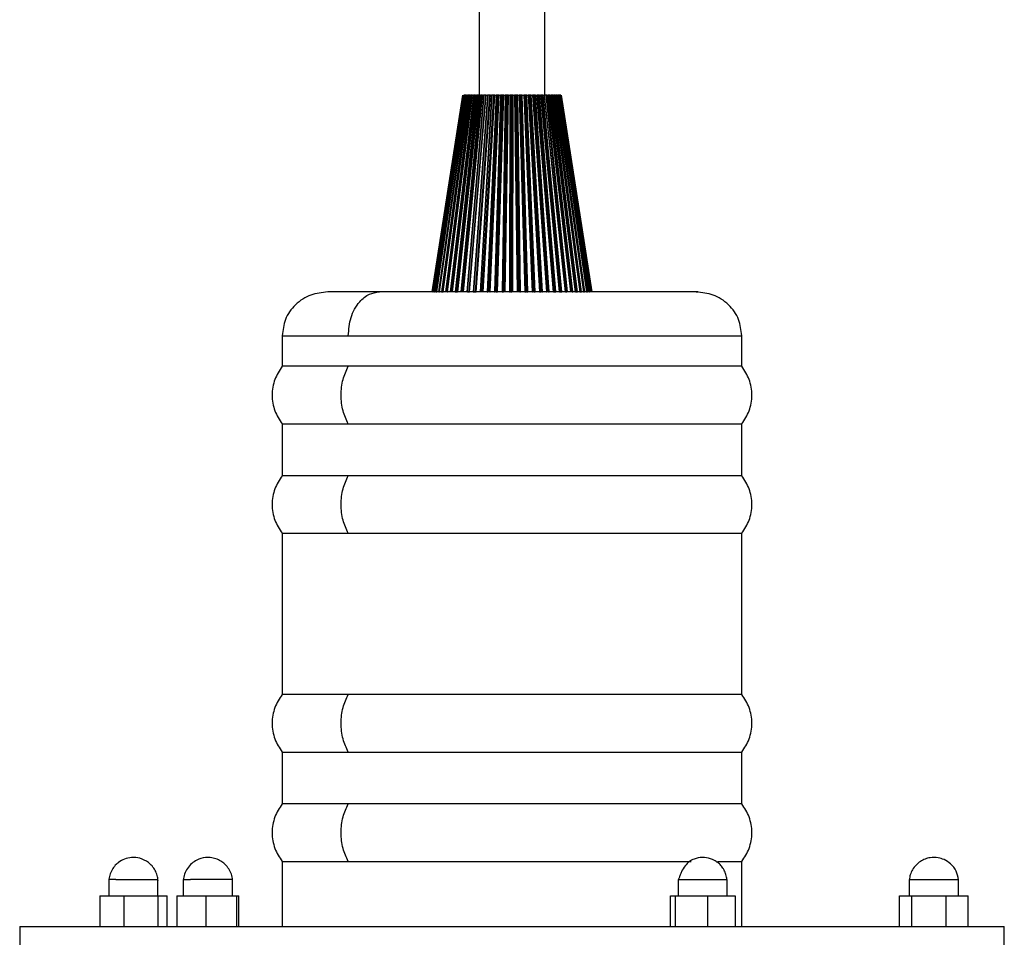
# Model space of a CAD drawing. Header units: millimetres. Extents: x 142 to 1148, y 353 to 845.
# Tile 17 of 139: x 520 to 529, y 368 to 376. Entities that reach past the tile are written whole.
import ezdxf

# ---------------------------------------------------------------- set-up
doc = ezdxf.new("R2010")
doc.units = ezdxf.units.MM

msp = doc.modelspace()

# ---------------------------------------------------------------- linework, layer by layer
at = {"color": 7, "linetype": 'Continuous', "lineweight": 25}
for p, q in [((523.9005, 534.9424), (523.9005, 375.5647)), ((524.5005, 375.5647), (524.5005, 534.9424)), ((523.7505, 375.5647), (523.4706, 373.7647)), ((523.4717, 373.7647), (523.7516, 375.5647)), ((523.7526, 375.5647), (523.4751, 373.7647)), ((523.4789, 373.7647), (523.7565, 375.5647)), ((523.7588, 375.5647), (523.4862, 373.7647)), ((523.7632, 375.5647), (523.4906, 373.7647)), ((523.4927, 373.7647), (523.7655, 375.5647)), ((523.769, 375.5647), (523.5038, 373.7647)), ((523.7738, 375.5647), (523.5085, 373.7647)), ((523.5129, 373.7647), (523.7784, 375.5647)), ((523.7831, 375.5647), (523.5276, 373.7647)), ((523.7882, 375.5647), (523.5327, 373.7647)), ((523.5393, 373.7647), (523.7952, 375.5647)), ((523.801, 375.5647), (523.5576, 373.7647)), ((523.8064, 375.5647), (523.5629, 373.7647)), ((523.5717, 373.7647), (523.8156, 375.5647)), ((523.8225, 375.5647), (523.5934, 373.7647)), ((523.8281, 375.5647), (523.5989, 373.7647)), ((523.6099, 373.7647), (523.8395, 375.5647)), ((523.8474, 375.5647), (523.6347, 373.7647)), ((523.8532, 375.5647), (523.6404, 373.7647)), ((523.8664, 375.5647), (523.6531, 373.7647)), ((523.6533, 373.7647), (523.8667, 375.5647)), ((523.8755, 375.5647), (523.6811, 373.7647)), ((523.8814, 375.5647), (523.6869, 373.7647)), ((523.896, 375.5647), (523.7009, 373.7647)), ((523.7017, 373.7647), (523.8969, 375.5647)), ((523.9066, 375.5647), (523.7322, 373.7647)), ((523.9125, 375.5647), (523.7381, 373.7647)), ((523.9289, 375.5647), (523.7531, 373.7647)), ((523.7532, 373.7647), (523.9283, 375.5647)), ((523.7546, 373.7647), (523.9298, 375.5647)), ((523.7567, 375.5647), (523.7559, 375.5647)), ((523.7565, 375.5647), (523.7588, 375.5647)), ((523.7632, 375.5647), (523.7625, 375.5647)), ((523.7655, 375.5647), (523.7632, 375.5647)), ((523.7655, 375.5647), (523.769, 375.5647)), ((523.7784, 375.5647), (523.7738, 375.5647)), ((523.7784, 375.5647), (523.7831, 375.5647)), ((523.9403, 375.5647), (523.7875, 373.7647)), ((523.7952, 375.5647), (523.7882, 375.5647)), ((523.7934, 373.7647), (523.9463, 375.5647)), ((523.7952, 375.5647), (523.801, 375.5647)), ((523.8156, 375.5647), (523.8064, 375.5647)), ((523.8075, 373.7647), (523.9616, 375.5647)), ((523.8096, 373.7647), (523.9631, 375.5647)), ((523.8116, 373.7647), (523.9652, 375.5647)), ((523.8156, 375.5647), (523.8225, 375.5647)), ((523.8395, 375.5647), (523.8281, 375.5647)), ((523.8395, 375.5647), (523.8474, 375.5647)), ((523.9764, 375.5647), (523.8466, 373.7647)), ((523.8525, 373.7647), (523.9823, 375.5647)), ((523.8664, 375.5647), (523.8532, 375.5647)), ((523.8654, 373.7647), (523.9964, 375.5647)), ((523.8667, 375.5647), (523.8755, 375.5647)), ((523.8695, 373.7647), (524.0001, 375.5647)), ((523.8721, 373.7647), (524.0027, 375.5647)), ((523.896, 375.5647), (523.8814, 375.5647)), ((523.8969, 375.5647), (523.9066, 375.5647)), ((524.0145, 375.5647), (523.9089, 373.7647)), ((523.9283, 375.5647), (523.9125, 375.5647)), ((523.9147, 373.7647), (524.0203, 375.5647)), ((523.9264, 373.7647), (524.0331, 375.5647)), ((523.9298, 375.5647), (523.9403, 375.5647)), ((523.9324, 373.7647), (524.0389, 375.5647)), ((523.9351, 373.7647), (524.0419, 375.5647)), ((523.9355, 373.7647), (524.0421, 375.5647)), ((523.9616, 375.5647), (523.9463, 375.5647)), ((523.9631, 375.5647), (523.9616, 375.5647)), ((523.9652, 375.5647), (523.9764, 375.5647)), ((524.0543, 375.5647), (523.9738, 373.7647)), ((523.9795, 373.7647), (524.06, 375.5647)), ((523.9964, 375.5647), (523.9823, 375.5647)), ((523.9899, 373.7647), (524.0713, 375.5647)), ((523.9987, 375.5647), (523.9964, 375.5647)), ((523.9978, 373.7647), (524.0791, 375.5647)), ((523.9989, 373.7647), (524.0803, 375.5647)), ((524.0014, 373.7647), (524.0828, 375.5647)), ((524.0027, 375.5647), (524.0145, 375.5647)), ((524.0331, 375.5647), (524.0203, 375.5647)), ((524.0389, 375.5647), (524.0331, 375.5647)), ((524.0954, 375.5647), (524.0408, 373.7647)), ((524.0421, 375.5647), (524.0543, 375.5647)), ((524.0462, 373.7647), (524.1009, 375.5647)), ((524.0552, 373.7647), (524.1107, 375.5647)), ((524.0713, 375.5647), (524.06, 375.5647)), ((524.0645, 373.7647), (524.12, 375.5647)), ((524.065, 373.7647), (524.1205, 375.5647)), ((524.0691, 373.7647), (524.1246, 375.5647)), ((524.0791, 375.5647), (524.0713, 375.5647)), ((524.0828, 375.5647), (524.0954, 375.5647)), ((524.1107, 375.5647), (524.1009, 375.5647)), ((524.1375, 375.5647), (524.1093, 373.7647)), ((524.12, 375.5647), (524.1107, 375.5647)), ((524.1144, 373.7647), (524.1427, 375.5647)), ((524.1205, 375.5647), (524.12, 375.5647)), ((524.1219, 373.7647), (524.1509, 375.5647)), ((524.1246, 375.5647), (524.1375, 375.5647)), ((524.1314, 373.7647), (524.1603, 375.5647)), ((524.1334, 373.7647), (524.1625, 375.5647)), ((524.1379, 373.7647), (524.1671, 375.5647)), ((524.1509, 375.5647), (524.1427, 375.5647)), ((524.1603, 375.5647), (524.1509, 375.5647)), ((524.1625, 375.5647), (524.1603, 375.5647)), ((524.1671, 375.5647), (524.1801, 375.5647)), ((524.1801, 375.5647), (524.1785, 373.7647)), ((524.1834, 373.7647), (524.185, 375.5647)), ((524.1915, 375.5647), (524.185, 375.5647)), ((524.1893, 373.7647), (524.1915, 375.5647)), ((524.2011, 375.5647), (524.1915, 375.5647)), ((524.1989, 373.7647), (524.2011, 375.5647)), ((524.205, 375.5647), (524.2011, 375.5647)), ((524.2024, 373.7647), (524.205, 375.5647)), ((524.2073, 373.7647), (524.2099, 375.5647)), ((524.2099, 375.5647), (524.2229, 375.5647)), ((524.2229, 375.5647), (524.248, 373.7647)), ((524.2525, 373.7647), (524.2275, 375.5647)), ((524.2322, 375.5647), (524.2275, 375.5647)), ((524.2568, 373.7647), (524.2322, 375.5647)), ((524.2418, 375.5647), (524.2322, 375.5647)), ((524.2664, 373.7647), (524.2418, 375.5647)), ((524.2473, 375.5647), (524.2418, 375.5647)), ((524.2714, 373.7647), (524.2473, 375.5647)), ((524.2527, 375.5647), (524.2655, 375.5647)), ((524.2767, 373.7647), (524.2527, 375.5647)), ((524.2655, 375.5647), (524.317, 373.7647)), ((524.3212, 373.7647), (524.2698, 375.5647)), ((524.2726, 375.5647), (524.2698, 375.5647)), ((524.3238, 373.7647), (524.2726, 375.5647)), ((524.2822, 375.5647), (524.2726, 375.5647)), ((524.3333, 373.7647), (524.2822, 375.5647)), ((524.2893, 375.5647), (524.2822, 375.5647)), ((524.3398, 373.7647), (524.2893, 375.5647)), ((524.2949, 375.5647), (524.3076, 375.5647)), ((524.3454, 373.7647), (524.2949, 375.5647)), ((524.3076, 375.5647), (524.385, 373.7647)), ((524.3887, 373.7647), (524.3114, 375.5647)), ((524.3124, 375.5647), (524.3114, 375.5647)), ((524.3897, 373.7647), (524.3124, 375.5647)), ((524.3218, 375.5647), (524.3124, 375.5647)), ((524.399, 373.7647), (524.3218, 375.5647)), ((524.3304, 375.5647), (524.3218, 375.5647)), ((524.4069, 373.7647), (524.3304, 375.5647)), ((524.3363, 375.5647), (524.3486, 375.5647)), ((524.4127, 373.7647), (524.3363, 375.5647)), ((524.3486, 375.5647), (524.4513, 373.7647)), ((524.4546, 373.7647), (524.352, 375.5647)), ((524.3603, 375.5647), (524.352, 375.5647)), ((524.4629, 373.7647), (524.3603, 375.5647)), ((524.3704, 375.5647), (524.3603, 375.5647)), ((524.4721, 373.7647), (524.3704, 375.5647)), ((524.3765, 375.5647), (524.3884, 375.5647)), ((524.4782, 373.7647), (524.3765, 375.5647)), ((524.3884, 375.5647), (524.5153, 373.7647)), ((524.3885, 375.5647), (524.5156, 373.7647)), ((524.5181, 373.7647), (524.3912, 375.5647)), ((524.3974, 375.5647), (524.3924, 375.5647)), ((524.5245, 373.7647), (524.3974, 375.5647)), ((524.4088, 375.5647), (524.3974, 375.5647)), ((524.5349, 373.7647), (524.4088, 375.5647)), ((524.415, 375.5647), (524.4264, 375.5647)), ((524.5411, 373.7647), (524.415, 375.5647)), ((524.4264, 375.5647), (524.5765, 373.7647)), ((524.5788, 373.7647), (524.4287, 375.5647)), ((524.4327, 375.5647), (524.43, 375.5647)), ((524.5831, 373.7647), (524.4327, 375.5647)), ((524.4453, 375.5647), (524.4327, 375.5647)), ((524.5946, 373.7647), (524.4453, 375.5647)), ((524.6009, 373.7647), (524.4517, 375.5647)), ((524.4517, 375.5647), (524.4624, 375.5647)), ((524.4624, 375.5647), (524.6343, 373.7647)), ((524.636, 373.7647), (524.4642, 375.5647)), ((524.4658, 375.5647), (524.4644, 375.5647)), ((524.6382, 373.7647), (524.4658, 375.5647)), ((524.4797, 375.5647), (524.4658, 375.5647)), ((524.6508, 373.7647), (524.4797, 375.5647)), ((524.6571, 373.7647), (524.486, 375.5647)), ((524.486, 375.5647), (524.496, 375.5647)), ((524.496, 375.5647), (524.6881, 373.7647)), ((524.6894, 373.7647), (524.4966, 375.5647)), ((524.6893, 373.7647), (524.4972, 375.5647)), ((524.5115, 375.5647), (524.4972, 375.5647)), ((524.7029, 373.7647), (524.5115, 375.5647)), ((524.7092, 373.7647), (524.5178, 375.5647)), ((524.5178, 375.5647), (524.5269, 375.5647)), ((524.5269, 375.5647), (524.7376, 373.7647)), ((524.7382, 373.7647), (524.5276, 375.5647)), ((524.5404, 375.5647), (524.5276, 375.5647)), ((524.7504, 373.7647), (524.5404, 375.5647)), ((524.7567, 373.7647), (524.5467, 375.5647)), ((524.5467, 375.5647), (524.5548, 375.5647)), ((524.5548, 375.5647), (524.7821, 373.7647)), ((524.7822, 373.7647), (524.555, 375.5647)), ((524.5663, 375.5647), (524.5561, 375.5647)), ((524.793, 373.7647), (524.5663, 375.5647)), ((524.7991, 373.7647), (524.5725, 375.5647)), ((524.5725, 375.5647), (524.5796, 375.5647)), ((524.5796, 375.5647), (524.8214, 373.7647)), ((524.5889, 375.5647), (524.5806, 375.5647)), ((524.8302, 373.7647), (524.5889, 375.5647)), ((524.8361, 373.7647), (524.5948, 375.5647)), ((524.5948, 375.5647), (524.6009, 375.5647)), ((524.6009, 375.5647), (524.8551, 373.7647)), ((524.608, 375.5647), (524.6017, 375.5647)), ((524.8617, 373.7647), (524.608, 375.5647)), ((524.8673, 373.7647), (524.6137, 375.5647)), ((524.6137, 375.5647), (524.6186, 375.5647)), ((524.6186, 375.5647), (524.8829, 373.7647)), ((524.6234, 375.5647), (524.6186, 375.5647)), ((524.8872, 373.7647), (524.6234, 375.5647)), ((524.8926, 373.7647), (524.6287, 375.5647)), ((524.6287, 375.5647), (524.6326, 375.5647)), ((524.6326, 375.5647), (524.9044, 373.7647)), ((524.6349, 375.5647), (524.6326, 375.5647)), ((524.9065, 373.7647), (524.6349, 375.5647)), ((524.636, 375.5647), (524.6349, 375.5647)), ((524.9115, 373.7647), (524.6399, 375.5647)), ((524.6399, 375.5647), (524.6426, 375.5647)), ((524.6436, 375.5647), (524.6425, 375.5647)), ((524.6426, 375.5647), (524.9196, 373.7647)), ((524.924, 373.7647), (524.6472, 375.5647)), ((524.6486, 375.5647), (524.9283, 373.7647)), ((524.93, 373.7647), (524.6503, 375.5647)), ((524.6505, 375.5647), (524.9304, 373.7647)), ((523.4779, 373.7647), (523.4791, 373.7647)), ((523.4893, 373.7647), (523.4906, 373.7647)), ((523.5085, 373.7647), (523.5129, 373.7647)), ((523.5327, 373.7647), (523.5386, 373.7647)), ((523.5629, 373.7647), (523.5708, 373.7647)), ((523.6869, 373.7647), (523.7009, 373.7647)), ((523.7934, 373.7647), (523.8075, 373.7647)), ((523.8075, 373.7647), (523.8096, 373.7647)), ((523.8525, 373.7647), (523.8654, 373.7647)), ((524.0552, 373.7647), (524.0645, 373.7647)), ((524.1144, 373.7647), (524.1219, 373.7647)), ((524.1314, 373.7647), (524.1334, 373.7647)), ((524.1893, 373.7647), (524.1989, 373.7647)), ((524.3212, 373.7647), (524.3238, 373.7647)), ((524.3238, 373.7647), (524.3333, 373.7647)), ((524.3887, 373.7647), (524.3897, 373.7647)), ((524.399, 373.7647), (524.4069, 373.7647)), ((524.4546, 373.7647), (524.4629, 373.7647)), ((524.5801, 373.7647), (524.5831, 373.7647)), ((524.5831, 373.7647), (524.5946, 373.7647)), ((524.636, 373.7647), (524.6382, 373.7647)), ((524.6382, 373.7647), (524.6508, 373.7647)), ((524.6894, 373.7647), (524.7029, 373.7647)), ((524.7821, 373.7647), (524.793, 373.7647)), ((524.8223, 373.7647), (524.8302, 373.7647)), ((524.8551, 373.7647), (524.8617, 373.7647)), ((524.8829, 373.7647), (524.8872, 373.7647)), ((524.9044, 373.7647), (524.9065, 373.7647)), ((524.9065, 373.7647), (524.908, 373.7647)), ((522.1005, 373.3647), (522.1005, 373.0847)), ((526.3005, 373.0847), (526.3005, 373.3647)), ((522.7038, 373.0847), (522.1005, 373.0847)), ((526.3005, 373.0847), (522.7038, 373.0847)), ((522.1005, 372.5579), (522.1005, 372.0847)), ((522.1005, 372.5579), (522.7038, 372.5579)), ((522.7038, 372.5579), (526.3005, 372.5579)), ((526.3005, 372.0847), (526.3005, 372.5579)), ((522.7038, 372.0847), (522.1005, 372.0847)), ((526.3005, 372.0847), (522.7038, 372.0847)), ((522.1005, 371.5579), (522.1005, 370.0847)), ((522.1005, 371.5579), (522.7038, 371.5579)), ((522.7038, 371.5579), (526.3005, 371.5579)), ((526.3005, 370.0847), (526.3005, 371.5579)), ((522.7038, 370.0847), (522.1005, 370.0847)), ((526.3005, 370.0847), (522.7038, 370.0847)), ((522.1005, 369.5579), (522.1005, 369.0847)), ((522.1005, 369.5579), (522.7038, 369.5579)), ((522.7038, 369.5579), (526.3005, 369.5579)), ((526.3005, 369.0847), (526.3005, 369.5579)), ((522.7038, 369.0847), (522.1005, 369.0847)), ((526.3005, 369.0847), (522.7038, 369.0847)), ((522.1005, 368.5579), (522.1005, 367.9647)), ((522.1005, 368.5579), (522.7038, 368.5579)), ((522.7038, 368.5579), (525.8375, 368.5579)), ((526.0803, 368.5579), (526.3005, 368.5579)), ((526.3005, 367.9647), (526.3005, 368.5579)), ((520.5147, 368.3947), (520.5147, 368.2447)), ((520.5794, 368.3947), (520.5147, 368.3947)), ((520.5794, 368.3947), (520.9647, 368.3947)), ((520.9647, 368.2447), (520.9647, 368.3947)), ((521.196, 368.3947), (521.196, 368.2447)), ((521.646, 368.2447), (521.646, 368.3947)), ((525.7184, 368.3947), (525.7184, 368.2447)), ((526.1684, 368.2447), (526.1684, 368.3947)), ((527.8322, 368.3947), (527.8322, 368.2447)), ((527.8322, 368.3947), (527.8968, 368.3947)), ((527.8968, 368.3947), (528.2822, 368.3947)), ((528.2822, 368.2447), (528.2822, 368.3947)), ((520.4324, 368.2447), (520.6551, 368.2447)), ((520.4324, 368.2447), (520.4324, 367.9647)), ((520.6551, 368.2447), (520.9625, 368.2447)), ((520.6551, 367.9647), (520.6551, 368.2447)), ((520.9625, 368.2447), (520.9625, 367.9647)), ((520.9625, 368.2447), (521.0471, 368.2447)), ((521.0471, 367.9647), (521.0471, 368.2447)), ((521.1369, 368.2447), (521.1369, 367.9647)), ((521.1369, 368.2447), (521.4018, 368.2447)), ((521.4018, 368.2447), (521.4018, 367.9647)), ((521.4018, 368.2447), (521.6859, 368.2447)), ((521.6859, 367.9647), (521.6859, 368.2447)), ((521.6859, 368.2447), (521.705, 368.2447)), ((521.705, 367.9647), (521.705, 368.2447)), ((525.6479, 368.2447), (525.6951, 368.2447)), ((525.6479, 367.9647), (525.6479, 368.2447)), ((525.6951, 368.2447), (525.9906, 368.2447)), ((525.6951, 367.9647), (525.6951, 368.2447)), ((525.9906, 368.2447), (526.239, 368.2447)), ((525.9906, 367.9647), (525.9906, 368.2447)), ((526.239, 368.2447), (526.239, 367.9647)), ((527.744, 368.2447), (527.8554, 368.2447)), ((527.744, 367.9647), (527.744, 368.2447)), ((527.8554, 368.2447), (528.1686, 368.2447)), ((527.8554, 367.9647), (527.8554, 368.2447)), ((528.1686, 367.9647), (528.1686, 368.2447)), ((528.1686, 368.2447), (528.3704, 368.2447)), ((528.3704, 367.9647), (528.3704, 368.2447)), ((519.7005, 367.9647), (519.7005, 367.7647)), ((519.7005, 367.9647), (520.9934, 367.9647)), ((520.9934, 367.9647), (528.7005, 367.9647)), ((528.7005, 367.7647), (528.7005, 367.9647))]:
    msp.add_line(p, q, dxfattribs=at)
at = {"color": 8, "linetype": 'Continuous', "lineweight": 25}
for p, q in [((522.1005, 373.3647), (522.7038, 373.3647)), ((522.7038, 373.3647), (526.3005, 373.3647))]:
    msp.add_line(p, q, dxfattribs=at)
at = {"color": 7, "linetype": 'Continuous', "lineweight": 25}
for points, knots in [([(523.7738, 375.5647), (523.7735, 375.5647), (523.773, 375.5647), (523.7721, 375.5647), (523.7714, 375.5647), (523.7707, 375.5647), (523.7701, 375.5647), (523.7694, 375.5647), (523.7692, 375.5647), (523.769, 375.5647)], [0, 0, 0, 0, 0.131831, 0.263666, 0.394792, 0.525148, 0.654808, 0.783916, 1, 1, 1, 1]), ([(523.7882, 375.5647), (523.7879, 375.5647), (523.7874, 375.5647), (523.7865, 375.5647), (523.7857, 375.5647), (523.785, 375.5647), (523.7843, 375.5647), (523.7836, 375.5647), (523.7833, 375.5647), (523.7831, 375.5647)], [0, 0, 0, 0, 0.131831, 0.263666, 0.394792, 0.525148, 0.654808, 0.783916, 1, 1, 1, 1]), ([(523.8064, 375.5647), (523.8061, 375.5647), (523.8055, 375.5647), (523.8047, 375.5647), (523.8039, 375.5647), (523.8031, 375.5647), (523.8024, 375.5647), (523.8016, 375.5647), (523.8012, 375.5647), (523.801, 375.5647)], [0, 0, 0, 0, 0.131831, 0.263666, 0.394792, 0.525148, 0.654808, 0.783916, 1, 1, 1, 1]), ([(523.8281, 375.5647), (523.8278, 375.5647), (523.8273, 375.5647), (523.8264, 375.5647), (523.8256, 375.5647), (523.8248, 375.5647), (523.824, 375.5647), (523.8232, 375.5647), (523.8228, 375.5647), (523.8225, 375.5647)], [0, 0, 0, 0, 0.131831, 0.263666, 0.394792, 0.525148, 0.654808, 0.783916, 1, 1, 1, 1]), ([(523.8532, 375.5647), (523.8529, 375.5647), (523.8524, 375.5647), (523.8515, 375.5647), (523.8507, 375.5647), (523.8499, 375.5647), (523.8491, 375.5647), (523.8482, 375.5647), (523.8477, 375.5647), (523.8474, 375.5647)], [0, 0, 0, 0, 0.131831, 0.263666, 0.394792, 0.525148, 0.654808, 0.783916, 1, 1, 1, 1]), ([(523.8667, 375.5647), (523.8663, 375.5647), (523.8657, 375.5647), (523.8654, 375.5647), (523.8654, 375.5647), (523.8655, 375.5647), (523.8659, 375.5647), (523.8662, 375.5647), (523.8664, 375.5647)], [0, 0, 0, 0, 0.242288, 0.484535, 0.604969, 0.725398, 0.845823, 1, 1, 1, 1]), ([(523.8814, 375.5647), (523.8811, 375.5647), (523.8806, 375.5647), (523.8798, 375.5647), (523.879, 375.5647), (523.8781, 375.5647), (523.8773, 375.5647), (523.8764, 375.5647), (523.8759, 375.5647), (523.8755, 375.5647)], [0, 0, 0, 0, 0.131831, 0.263666, 0.394792, 0.525148, 0.654808, 0.783916, 1, 1, 1, 1]), ([(523.8969, 375.5647), (523.8965, 375.5647), (523.8957, 375.5647), (523.8953, 375.5647), (523.8952, 375.5647), (523.8953, 375.5647), (523.8955, 375.5647), (523.8958, 375.5647), (523.896, 375.5647)], [0, 0, 0, 0, 0.242288, 0.484535, 0.604969, 0.725398, 0.845822, 1, 1, 1, 1]), ([(523.9066, 375.5647), (523.907, 375.5647), (523.9077, 375.5647), (523.9088, 375.5647), (523.9096, 375.5647), (523.9104, 375.5647), (523.9114, 375.5647), (523.9121, 375.5647), (523.9125, 375.5647)], [0, 0, 0, 0, 0.260969, 0.390038, 0.519103, 0.648163, 0.777219, 1, 1, 1, 1]), ([(523.9298, 375.5647), (523.9294, 375.5647), (523.9286, 375.5647), (523.928, 375.5647), (523.9278, 375.5647), (523.9278, 375.5647), (523.928, 375.5647), (523.9282, 375.5647), (523.9283, 375.5647)], [0, 0, 0, 0, 0.242288, 0.484535, 0.604969, 0.725398, 0.845823, 1, 1, 1, 1]), ([(523.9463, 375.5647), (523.946, 375.5647), (523.9456, 375.5647), (523.9448, 375.5647), (523.944, 375.5647), (523.9431, 375.5647), (523.9423, 375.5647), (523.9413, 375.5647), (523.9407, 375.5647), (523.9403, 375.5647)], [0, 0, 0, 0, 0.131831, 0.263666, 0.394792, 0.525148, 0.654808, 0.783916, 1, 1, 1, 1]), ([(523.9652, 375.5647), (523.9648, 375.5647), (523.9639, 375.5647), (523.9632, 375.5647), (523.9629, 375.5647), (523.9628, 375.5647), (523.9629, 375.5647), (523.963, 375.5647), (523.9631, 375.5647)], [0, 0, 0, 0, 0.242288, 0.484535, 0.604969, 0.725398, 0.845823, 1, 1, 1, 1]), ([(523.9823, 375.5647), (523.9821, 375.5647), (523.9817, 375.5647), (523.9809, 375.5647), (523.9801, 375.5647), (523.9793, 375.5647), (523.9785, 375.5647), (523.9775, 375.5647), (523.9768, 375.5647), (523.9764, 375.5647)], [0, 0, 0, 0, 0.131831, 0.263666, 0.394792, 0.525148, 0.654808, 0.783916, 1, 1, 1, 1]), ([(524.0027, 375.5647), (524.0023, 375.5647), (524.0013, 375.5647), (524.0005, 375.5647), (524.0001, 375.5647), (524, 375.5647), (523.9999, 375.5647), (524, 375.5647), (524.0001, 375.5647)], [0, 0, 0, 0, 0.242288, 0.484535, 0.604969, 0.725398, 0.845823, 1, 1, 1, 1]), ([(524.0203, 375.5647), (524.0201, 375.5647), (524.0197, 375.5647), (524.019, 375.5647), (524.0183, 375.5647), (524.0175, 375.5647), (524.0166, 375.5647), (524.0156, 375.5647), (524.0149, 375.5647), (524.0145, 375.5647)], [0, 0, 0, 0, 0.131831, 0.263666, 0.394792, 0.525148, 0.654808, 0.783916, 1, 1, 1, 1]), ([(524.0421, 375.5647), (524.0415, 375.5647), (524.0405, 375.5647), (524.0396, 375.5647), (524.0392, 375.5647), (524.0389, 375.5647), (524.0388, 375.5647), (524.0389, 375.5647), (524.0389, 375.5647)], [0, 0, 0, 0, 0.242288, 0.484535, 0.604969, 0.725398, 0.845823, 1, 1, 1, 1]), ([(524.06, 375.5647), (524.0598, 375.5647), (524.0594, 375.5647), (524.0588, 375.5647), (524.0581, 375.5647), (524.0573, 375.5647), (524.0565, 375.5647), (524.0554, 375.5647), (524.0547, 375.5647), (524.0543, 375.5647)], [0, 0, 0, 0, 0.131831, 0.263666, 0.394792, 0.525148, 0.654808, 0.783916, 1, 1, 1, 1]), ([(524.0828, 375.5647), (524.0823, 375.5647), (524.0812, 375.5647), (524.0802, 375.5647), (524.0796, 375.5647), (524.0793, 375.5647), (524.0791, 375.5647), (524.0791, 375.5647), (524.0791, 375.5647)], [0, 0, 0, 0, 0.242288, 0.484535, 0.604969, 0.725398, 0.845823, 1, 1, 1, 1]), ([(524.1009, 375.5647), (524.1007, 375.5647), (524.1004, 375.5647), (524.0998, 375.5647), (524.0991, 375.5647), (524.0984, 375.5647), (524.0976, 375.5647), (524.0966, 375.5647), (524.0959, 375.5647), (524.0954, 375.5647)], [0, 0, 0, 0, 0.131831, 0.263666, 0.394792, 0.525148, 0.654808, 0.783916, 1, 1, 1, 1]), ([(524.1246, 375.5647), (524.1241, 375.5647), (524.123, 375.5647), (524.1219, 375.5647), (524.1212, 375.5647), (524.1209, 375.5647), (524.1206, 375.5647), (524.1205, 375.5647), (524.1205, 375.5647)], [0, 0, 0, 0, 0.242288, 0.4845355, 0.6049692, 0.7253982, 0.8458226, 1, 1, 1, 1]), ([(524.1427, 375.5647), (524.1426, 375.5647), (524.1423, 375.5647), (524.1418, 375.5647), (524.1411, 375.5647), (524.1404, 375.5647), (524.1397, 375.5647), (524.1387, 375.5647), (524.1379, 375.5647), (524.1375, 375.5647)], [0, 0, 0, 0, 0.131831, 0.263666, 0.394792, 0.525148, 0.654808, 0.783916, 1, 1, 1, 1]), ([(524.1671, 375.5647), (524.1666, 375.5647), (524.1655, 375.5647), (524.1643, 375.5647), (524.1635, 375.5647), (524.1631, 375.5647), (524.1627, 375.5647), (524.1626, 375.5647), (524.1625, 375.5647)], [0, 0, 0, 0, 0.242288, 0.484535, 0.604969, 0.725398, 0.845823, 1, 1, 1, 1]), ([(524.185, 375.5647), (524.1849, 375.5647), (524.1847, 375.5647), (524.1842, 375.5647), (524.1837, 375.5647), (524.183, 375.5647), (524.1823, 375.5647), (524.1813, 375.5647), (524.1806, 375.5647), (524.1801, 375.5647)], [0, 0, 0, 0, 0.131831, 0.263666, 0.394792, 0.525148, 0.654808, 0.783916, 1, 1, 1, 1]), ([(524.2099, 375.5647), (524.2094, 375.5647), (524.2083, 375.5647), (524.207, 375.5647), (524.2062, 375.5647), (524.2057, 375.5647), (524.2052, 375.5647), (524.2051, 375.5647), (524.205, 375.5647)], [0, 0, 0, 0, 0.242288, 0.484535, 0.604969, 0.725398, 0.845823, 1, 1, 1, 1]), ([(524.2275, 375.5647), (524.2274, 375.5647), (524.2273, 375.5647), (524.2269, 375.5647), (524.2264, 375.5647), (524.2257, 375.5647), (524.225, 375.5647), (524.2241, 375.5647), (524.2234, 375.5647), (524.2229, 375.5647)], [0, 0, 0, 0, 0.131831, 0.263666, 0.394792, 0.525148, 0.654808, 0.783916, 1, 1, 1, 1]), ([(524.2527, 375.5647), (524.2521, 375.5647), (524.251, 375.5647), (524.2497, 375.5647), (524.2488, 375.5647), (524.2482, 375.5647), (524.2477, 375.5647), (524.2475, 375.5647), (524.2473, 375.5647)], [0, 0, 0, 0, 0.242288, 0.484535, 0.604969, 0.725398, 0.845823, 1, 1, 1, 1]), ([(524.2698, 375.5647), (524.2697, 375.5647), (524.2696, 375.5647), (524.2693, 375.5647), (524.2688, 375.5647), (524.2683, 375.5647), (524.2676, 375.5647), (524.2667, 375.5647), (524.266, 375.5647), (524.2655, 375.5647)], [0, 0, 0, 0, 0.131831, 0.263666, 0.394792, 0.525148, 0.654808, 0.783916, 1, 1, 1, 1]), ([(524.2949, 375.5647), (524.2944, 375.5647), (524.2932, 375.5647), (524.2919, 375.5647), (524.2909, 375.5647), (524.2903, 375.5647), (524.2897, 375.5647), (524.2894, 375.5647), (524.2893, 375.5647)], [0, 0, 0, 0, 0.242288, 0.484535, 0.604969, 0.725398, 0.845823, 1, 1, 1, 1]), ([(524.3114, 375.5647), (524.3113, 375.5647), (524.3113, 375.5647), (524.311, 375.5647), (524.3106, 375.5647), (524.3101, 375.5647), (524.3095, 375.5647), (524.3087, 375.5647), (524.308, 375.5647), (524.3076, 375.5647)], [0, 0, 0, 0, 0.131831, 0.263666, 0.394792, 0.525148, 0.654808, 0.783916, 1, 1, 1, 1]), ([(524.3363, 375.5647), (524.3358, 375.5647), (524.3347, 375.5647), (524.3333, 375.5647), (524.3323, 375.5647), (524.3316, 375.5647), (524.3309, 375.5647), (524.3306, 375.5647), (524.3304, 375.5647)], [0, 0, 0, 0, 0.242288, 0.484535, 0.604969, 0.725398, 0.845823, 1, 1, 1, 1]), ([(524.352, 375.5647), (524.352, 375.5647), (524.352, 375.5647), (524.3518, 375.5647), (524.3515, 375.5647), (524.3511, 375.5647), (524.3505, 375.5647), (524.3497, 375.5647), (524.3491, 375.5647), (524.3486, 375.5647)], [0, 0, 0, 0, 0.131831, 0.263666, 0.394792, 0.525148, 0.654808, 0.783916, 1, 1, 1, 1]), ([(524.3765, 375.5647), (524.3759, 375.5647), (524.3749, 375.5647), (524.3735, 375.5647), (524.3724, 375.5647), (524.3717, 375.5647), (524.371, 375.5647), (524.3706, 375.5647), (524.3704, 375.5647)], [0, 0, 0, 0, 0.242288, 0.484535, 0.604969, 0.725398, 0.845823, 1, 1, 1, 1]), ([(524.3912, 375.5647), (524.3912, 375.5647), (524.3913, 375.5647), (524.3912, 375.5647), (524.391, 375.5647), (524.3906, 375.5647), (524.3901, 375.5647), (524.3894, 375.5647), (524.3888, 375.5647), (524.3884, 375.5647)], [0, 0, 0, 0, 0.131831, 0.263666, 0.394792, 0.525148, 0.654808, 0.783916, 1, 1, 1, 1]), ([(524.415, 375.5647), (524.4145, 375.5647), (524.4135, 375.5647), (524.4121, 375.5647), (524.411, 375.5647), (524.4102, 375.5647), (524.4095, 375.5647), (524.4091, 375.5647), (524.4088, 375.5647)], [0, 0, 0, 0, 0.242288, 0.484535, 0.604969, 0.725398, 0.845823, 1, 1, 1, 1]), ([(524.4287, 375.5647), (524.4288, 375.5647), (524.4289, 375.5647), (524.4288, 375.5647), (524.4287, 375.5647), (524.4284, 375.5647), (524.428, 375.5647), (524.4274, 375.5647), (524.4268, 375.5647), (524.4264, 375.5647)], [0, 0, 0, 0, 0.131831, 0.263666, 0.394792, 0.525148, 0.654808, 0.783916, 1, 1, 1, 1]), ([(524.4517, 375.5647), (524.4512, 375.5647), (524.4502, 375.5647), (524.4488, 375.5647), (524.4477, 375.5647), (524.4469, 375.5647), (524.4461, 375.5647), (524.4456, 375.5647), (524.4453, 375.5647)], [0, 0, 0, 0, 0.242288, 0.484535, 0.604969, 0.725398, 0.845823, 1, 1, 1, 1]), ([(524.4642, 375.5647), (524.4642, 375.5647), (524.4644, 375.5647), (524.4644, 375.5647), (524.4644, 375.5647), (524.4642, 375.5647), (524.4638, 375.5647), (524.4633, 375.5647), (524.4627, 375.5647), (524.4624, 375.5647)], [0, 0, 0, 0, 0.131831, 0.263666, 0.394792, 0.525148, 0.654808, 0.783916, 1, 1, 1, 1]), ([(524.486, 375.5647), (524.4856, 375.5647), (524.4846, 375.5647), (524.4832, 375.5647), (524.4821, 375.5647), (524.4813, 375.5647), (524.4805, 375.5647), (524.48, 375.5647), (524.4797, 375.5647)], [0, 0, 0, 0, 0.242288, 0.484535, 0.604969, 0.725398, 0.845823, 1, 1, 1, 1]), ([(524.4972, 375.5647), (524.4973, 375.5647), (524.4975, 375.5647), (524.4977, 375.5647), (524.4977, 375.5647), (524.4975, 375.5647), (524.4973, 375.5647), (524.4968, 375.5647), (524.4963, 375.5647), (524.496, 375.5647)], [0, 0, 0, 0, 0.131831, 0.263666, 0.394792, 0.525148, 0.654808, 0.783916, 1, 1, 1, 1]), ([(524.5178, 375.5647), (524.5174, 375.5647), (524.5165, 375.5647), (524.5151, 375.5647), (524.514, 375.5647), (524.5132, 375.5647), (524.5123, 375.5647), (524.5118, 375.5647), (524.5115, 375.5647)], [0, 0, 0, 0, 0.242288, 0.484535, 0.604969, 0.725398, 0.845823, 1, 1, 1, 1]), ([(524.5276, 375.5647), (524.5277, 375.5647), (524.528, 375.5647), (524.5282, 375.5647), (524.5283, 375.5647), (524.5282, 375.5647), (524.528, 375.5647), (524.5276, 375.5647), (524.5272, 375.5647), (524.5269, 375.5647)], [0, 0, 0, 0, 0.131831, 0.263666, 0.394792, 0.525148, 0.654808, 0.783916, 1, 1, 1, 1]), ([(524.5467, 375.5647), (524.5463, 375.5647), (524.5455, 375.5647), (524.5442, 375.5647), (524.5431, 375.5647), (524.5422, 375.5647), (524.5413, 375.5647), (524.5408, 375.5647), (524.5404, 375.5647)], [0, 0, 0, 0, 0.242288, 0.484535, 0.604969, 0.725398, 0.845823, 1, 1, 1, 1]), ([(524.555, 375.5647), (524.5551, 375.5647), (524.5554, 375.5647), (524.5557, 375.5647), (524.5559, 375.5647), (524.5559, 375.5647), (524.5558, 375.5647), (524.5555, 375.5647), (524.5551, 375.5647), (524.5548, 375.5647)], [0, 0, 0, 0, 0.131831, 0.263666, 0.394792, 0.525148, 0.654808, 0.783916, 1, 1, 1, 1]), ([(524.5725, 375.5647), (524.5721, 375.5647), (524.5714, 375.5647), (524.5701, 375.5647), (524.569, 375.5647), (524.5682, 375.5647), (524.5673, 375.5647), (524.5667, 375.5647), (524.5663, 375.5647)], [0, 0, 0, 0, 0.242288, 0.4845355, 0.6049692, 0.7253981, 0.8458225, 1, 1, 1, 1]), ([(524.5797, 375.5647), (524.5798, 375.5647), (524.5801, 375.5647), (524.5803, 375.5647), (524.5804, 375.5647), (524.5804, 375.5647), (524.5802, 375.5647), (524.5798, 375.5647), (524.5796, 375.5647)], [0, 0, 0, 0, 0.151854, 0.302891, 0.453042, 0.602391, 0.751104, 1, 1, 1, 1]), ([(524.5948, 375.5647), (524.5945, 375.5647), (524.5939, 375.5647), (524.5927, 375.5647), (524.5916, 375.5647), (524.5908, 375.5647), (524.5899, 375.5647), (524.5893, 375.5647), (524.5889, 375.5647)], [0, 0, 0, 0, 0.242288, 0.484535, 0.604969, 0.725398, 0.845823, 1, 1, 1, 1]), ([(524.6005, 375.5647), (524.6005, 375.5647), (524.6007, 375.5647), (524.6009, 375.5647), (524.6013, 375.5647), (524.6015, 375.5647), (524.6015, 375.5647), (524.6014, 375.5647), (524.6011, 375.5647), (524.6009, 375.5647)], [0, 0, 0, 0, 0.003431, 0.154764, 0.305283, 0.454919, 0.603755, 0.751958, 1, 1, 1, 1]), ([(524.6137, 375.5647), (524.6134, 375.5647), (524.6129, 375.5647), (524.6117, 375.5647), (524.6107, 375.5647), (524.6099, 375.5647), (524.609, 375.5647), (524.6084, 375.5647), (524.608, 375.5647)], [0, 0, 0, 0, 0.242288, 0.484535, 0.604969, 0.725398, 0.845823, 1, 1, 1, 1]), ([(524.6287, 375.5647), (524.6285, 375.5647), (524.6281, 375.5647), (524.627, 375.5647), (524.626, 375.5647), (524.6253, 375.5647), (524.6244, 375.5647), (524.6237, 375.5647), (524.6234, 375.5647)], [0, 0, 0, 0, 0.242288, 0.484535, 0.604969, 0.725398, 0.845823, 1, 1, 1, 1]), ([(524.6399, 375.5647), (524.6398, 375.5647), (524.6394, 375.5647), (524.6385, 375.5647), (524.6378, 375.5647), (524.6375, 375.5647)], [0, 0, 0, 0, 0.400496, 0.800926, 1, 1, 1, 1]), ([(524.6472, 375.5647), (524.647, 375.5647), (524.6468, 375.5647), (524.6459, 375.5647), (524.6453, 375.5647), (524.645, 375.5647), (524.645, 375.5647)], [0, 0, 0, 0, 0.390672, 0.781278, 0.975469, 1, 1, 1, 1]), ([(522.5157, 373.7647), (522.4635, 373.7592), (522.3545, 373.7476), (522.2143, 373.6543), (522.1181, 373.5181), (522.1063, 373.4148), (522.1005, 373.3647)], [0, 0, 0, 0, 0.237471, 0.49494, 0.754969, 1, 1, 1, 1]), ([(522.9889, 373.7647), (522.938, 373.7647), (522.8296, 373.7647), (522.6928, 373.7647), (522.5741, 373.7647), (522.5359, 373.7647), (522.5157, 373.7647)], [0, 0, 0, 0, 0.206976, 0.441142, 0.704999, 1, 1, 1, 1]), ([(522.7038, 373.3647), (522.7089, 373.4214), (522.7193, 373.5394), (522.7964, 373.6735), (522.8923, 373.7516), (522.9576, 373.7605), (522.9889, 373.7647)], [0, 0, 0, 0, 0.270261, 0.562429, 0.789736, 1, 1, 1, 1]), ([(525.8853, 373.7647), (525.8913, 373.7647), (525.9037, 373.7647), (525.8969, 373.7647), (525.8357, 373.7647), (525.6669, 373.7647), (525.4054, 373.7647), (525.0703, 373.7647), (524.6944, 373.7647), (524.3131, 373.7647), (523.9561, 373.7647), (523.6415, 373.7647), (523.3775, 373.7647), (523.1612, 373.7647), (523.0439, 373.7647), (522.9889, 373.7647)], [0, 0, 0, 0, 0.041079, 0.084083, 0.175159, 0.271677, 0.371166, 0.470654, 0.567172, 0.658248, 0.742216, 0.818263, 0.886281, 0.946645, 1, 1, 1, 1]), ([(523.5038, 373.7647), (523.504, 373.7647), (523.5043, 373.7647), (523.5051, 373.7647), (523.5057, 373.7647), (523.5064, 373.7647), (523.5074, 373.7647), (523.5081, 373.7647), (523.5085, 373.7647)], [0, 0, 0, 0, 0.264125, 0.394754, 0.525379, 0.655999, 0.786613, 1, 1, 1, 1]), ([(523.5409, 373.7647), (523.5405, 373.7647), (523.5398, 373.7647), (523.5392, 373.7647), (523.5389, 373.7647), (523.5389, 373.7647), (523.539, 373.7647), (523.5392, 373.7647), (523.5393, 373.7647)], [0, 0, 0, 0, 0.25052, 0.374449, 0.622271, 0.744496, 0.870259, 1, 1, 1, 1]), ([(523.5576, 373.7647), (523.5579, 373.7647), (523.5584, 373.7647), (523.5593, 373.7647), (523.56, 373.7647), (523.5608, 373.7647), (523.5618, 373.7647), (523.5625, 373.7647), (523.5629, 373.7647)], [0, 0, 0, 0, 0.264125, 0.394754, 0.525379, 0.655999, 0.786613, 1, 1, 1, 1]), ([(523.5727, 373.7647), (523.5723, 373.7647), (523.5717, 373.7647), (523.5712, 373.7647), (523.571, 373.7647), (523.5711, 373.7647), (523.5715, 373.7647), (523.5717, 373.7647)], [0, 0, 0, 0, 0.250768, 0.374819, 0.622887, 0.745233, 1, 1, 1, 1]), ([(523.6102, 373.7647), (523.6099, 373.7647), (523.6094, 373.7647), (523.6089, 373.7647), (523.6089, 373.7647), (523.6091, 373.7647), (523.6096, 373.7647), (523.6099, 373.7647)], [0, 0, 0, 0, 0.2507684, 0.3748195, 0.6228868, 0.7452328, 1, 1, 1, 1]), ([(523.6531, 373.7647), (523.6528, 373.7647), (523.6523, 373.7647), (523.652, 373.7647), (523.6521, 373.7647), (523.6525, 373.7647), (523.653, 373.7647), (523.6533, 373.7647)], [0, 0, 0, 0, 0.250768, 0.374819, 0.622887, 0.745233, 1, 1, 1, 1]), ([(523.6811, 373.7647), (523.6815, 373.7647), (523.6821, 373.7647), (523.6832, 373.7647), (523.684, 373.7647), (523.6848, 373.7647), (523.6858, 373.7647), (523.6865, 373.7647), (523.6869, 373.7647)], [0, 0, 0, 0, 0.264125, 0.394754, 0.525379, 0.655998, 0.786613, 1, 1, 1, 1]), ([(523.7009, 373.7647), (523.7006, 373.7647), (523.7003, 373.7647), (523.7001, 373.7647), (523.7002, 373.7647), (523.7008, 373.7647), (523.7013, 373.7647), (523.7017, 373.7647)], [0, 0, 0, 0, 0.250768, 0.374819, 0.622887, 0.745233, 1, 1, 1, 1]), ([(523.7532, 373.7647), (523.753, 373.7647), (523.7527, 373.7647), (523.7527, 373.7647), (523.7529, 373.7647), (523.7536, 373.7647), (523.7542, 373.7647), (523.7546, 373.7647)], [0, 0, 0, 0, 0.250768, 0.374819, 0.622887, 0.745233, 1, 1, 1, 1]), ([(523.8096, 373.7647), (523.8094, 373.7647), (523.8092, 373.7647), (523.8093, 373.7647), (523.8097, 373.7647), (523.8103, 373.7647), (523.8109, 373.7647), (523.8114, 373.7647), (523.8116, 373.7647)], [0, 0, 0, 0, 0.25052, 0.374449, 0.622271, 0.744496, 0.870259, 1, 1, 1, 1]), ([(523.8466, 373.7647), (523.8469, 373.7647), (523.8474, 373.7647), (523.8482, 373.7647), (523.849, 373.7647), (523.8498, 373.7647), (523.8506, 373.7647), (523.8515, 373.7647), (523.8521, 373.7647), (523.8525, 373.7647)], [0, 0, 0, 0, 0.130513, 0.260922, 0.391328, 0.521729, 0.652126, 0.782518, 1, 1, 1, 1]), ([(523.8695, 373.7647), (523.8694, 373.7647), (523.8693, 373.7647), (523.8695, 373.7647), (523.87, 373.7647), (523.8707, 373.7647), (523.8713, 373.7647), (523.8718, 373.7647), (523.8721, 373.7647)], [0, 0, 0, 0, 0.25052, 0.374449, 0.622271, 0.744496, 0.870259, 1, 1, 1, 1]), ([(523.9738, 373.7647), (523.9744, 373.7647), (523.9752, 373.7647), (523.9763, 373.7647), (523.9771, 373.7647), (523.9779, 373.7647), (523.9787, 373.7647), (523.9792, 373.7647), (523.9795, 373.7647)], [0, 0, 0, 0, 0.264125, 0.394754, 0.525379, 0.655999, 0.786613, 1, 1, 1, 1]), ([(523.9978, 373.7647), (523.9978, 373.7647), (523.9978, 373.7647), (523.9983, 373.7647), (523.999, 373.7647), (523.9998, 373.7647), (524.0006, 373.7647), (524.0011, 373.7647), (524.0014, 373.7647)], [0, 0, 0, 0, 0.25052, 0.374449, 0.622271, 0.744496, 0.870259, 1, 1, 1, 1]), ([(524.0408, 373.7647), (524.0411, 373.7647), (524.0416, 373.7647), (524.0425, 373.7647), (524.0433, 373.7647), (524.0441, 373.7647), (524.0448, 373.7647), (524.0456, 373.7647), (524.046, 373.7647), (524.0462, 373.7647)], [0, 0, 0, 0, 0.130513, 0.260922, 0.391328, 0.521729, 0.652126, 0.782518, 1, 1, 1, 1]), ([(524.065, 373.7647), (524.0651, 373.7647), (524.0652, 373.7647), (524.0658, 373.7647), (524.0665, 373.7647), (524.0677, 373.7647), (524.0685, 373.7647), (524.0691, 373.7647)], [0, 0, 0, 0, 0.250768, 0.37482, 0.622887, 0.745233, 1, 1, 1, 1]), ([(524.1093, 373.7647), (524.1095, 373.7647), (524.1101, 373.7647), (524.1109, 373.7647), (524.1117, 373.7647), (524.1124, 373.7647), (524.1131, 373.7647), (524.1138, 373.7647), (524.1142, 373.7647), (524.1144, 373.7647)], [0, 0, 0, 0, 0.130513, 0.260922, 0.391328, 0.521729, 0.652126, 0.782518, 1, 1, 1, 1]), ([(524.1785, 373.7647), (524.1791, 373.7647), (524.1799, 373.7647), (524.1809, 373.7647), (524.1817, 373.7647), (524.1823, 373.7647), (524.1829, 373.7647), (524.1832, 373.7647), (524.1834, 373.7647)], [0, 0, 0, 0, 0.264125, 0.394754, 0.525379, 0.655999, 0.786613, 1, 1, 1, 1]), ([(524.2714, 373.7647), (524.2716, 373.7647), (524.272, 373.7647), (524.273, 373.7647), (524.2739, 373.7647), (524.275, 373.7647), (524.2758, 373.7647), (524.2764, 373.7647), (524.2767, 373.7647)], [0, 0, 0, 0, 0.25052, 0.374449, 0.622271, 0.744496, 0.870259, 1, 1, 1, 1]), ([(524.3193, 373.7647), (524.3195, 373.7647), (524.3199, 373.7647), (524.3204, 373.7647), (524.3209, 373.7647), (524.3211, 373.7647), (524.3212, 373.7647)], [0, 0, 0, 0, 0.215821, 0.431634, 0.647438, 1, 1, 1, 1]), ([(524.3398, 373.7647), (524.3401, 373.7647), (524.3405, 373.7647), (524.3415, 373.7647), (524.3425, 373.7647), (524.3439, 373.7647), (524.3448, 373.7647), (524.3454, 373.7647)], [0, 0, 0, 0, 0.2507684, 0.3748195, 0.6228868, 0.7452328, 1, 1, 1, 1]), ([(524.4069, 373.7647), (524.4072, 373.7647), (524.4077, 373.7647), (524.4088, 373.7647), (524.4099, 373.7647), (524.4113, 373.7647), (524.4121, 373.7647), (524.4127, 373.7647)], [0, 0, 0, 0, 0.250768, 0.37482, 0.622887, 0.745233, 1, 1, 1, 1]), ([(524.4513, 373.7647), (524.4518, 373.7647), (524.4526, 373.7647), (524.4533, 373.7647), (524.4538, 373.7647), (524.4542, 373.7647), (524.4545, 373.7647), (524.4545, 373.7647), (524.4546, 373.7647)], [0, 0, 0, 0, 0.264125, 0.394754, 0.525379, 0.655999, 0.786613, 1, 1, 1, 1]), ([(524.4721, 373.7647), (524.4725, 373.7647), (524.473, 373.7647), (524.4742, 373.7647), (524.4753, 373.7647), (524.4768, 373.7647), (524.4776, 373.7647), (524.4782, 373.7647)], [0, 0, 0, 0, 0.250768, 0.374819, 0.622887, 0.745233, 1, 1, 1, 1]), ([(524.5153, 373.7647), (524.5158, 373.7647), (524.5165, 373.7647), (524.5172, 373.7647), (524.5177, 373.7647), (524.518, 373.7647), (524.5182, 373.7647), (524.5181, 373.7647), (524.5181, 373.7647)], [0, 0, 0, 0, 0.264125, 0.394754, 0.525379, 0.655998, 0.786613, 1, 1, 1, 1]), ([(524.5349, 373.7647), (524.5353, 373.7647), (524.5359, 373.7647), (524.5372, 373.7647), (524.5383, 373.7647), (524.5394, 373.7647), (524.5403, 373.7647), (524.5408, 373.7647), (524.5411, 373.7647)], [0, 0, 0, 0, 0.25052, 0.374449, 0.622271, 0.744496, 0.870259, 1, 1, 1, 1]), ([(524.5946, 373.7647), (524.5951, 373.7647), (524.5957, 373.7647), (524.5971, 373.7647), (524.5982, 373.7647), (524.5996, 373.7647), (524.6004, 373.7647), (524.6009, 373.7647)], [0, 0, 0, 0, 0.250768, 0.374819, 0.622887, 0.745233, 1, 1, 1, 1]), ([(524.6343, 373.7647), (524.6347, 373.7647), (524.6353, 373.7647), (524.6359, 373.7647), (524.6361, 373.7647), (524.6363, 373.7647), (524.6363, 373.7647), (524.6361, 373.7647), (524.636, 373.7647)], [0, 0, 0, 0, 0.264125, 0.394754, 0.525379, 0.655999, 0.786613, 1, 1, 1, 1]), ([(524.6508, 373.7647), (524.6513, 373.7647), (524.652, 373.7647), (524.6534, 373.7647), (524.6545, 373.7647), (524.6556, 373.7647), (524.6564, 373.7647), (524.6569, 373.7647), (524.6571, 373.7647)], [0, 0, 0, 0, 0.25052, 0.374449, 0.622271, 0.744496, 0.870259, 1, 1, 1, 1]), ([(524.6881, 373.7647), (524.6885, 373.7647), (524.6891, 373.7647), (524.6895, 373.7647), (524.6897, 373.7647), (524.6898, 373.7647), (524.6897, 373.7647), (524.6895, 373.7647), (524.6893, 373.7647)], [0, 0, 0, 0, 0.264125, 0.394754, 0.525379, 0.655998, 0.786613, 1, 1, 1, 1]), ([(524.7376, 373.7647), (524.7379, 373.7647), (524.7384, 373.7647), (524.7387, 373.7647), (524.7389, 373.7647), (524.7389, 373.7647), (524.7387, 373.7647), (524.7384, 373.7647), (524.7382, 373.7647)], [0, 0, 0, 0, 0.264125, 0.394754, 0.525379, 0.655999, 0.786613, 1, 1, 1, 1]), ([(524.7504, 373.7647), (524.751, 373.7647), (524.7518, 373.7647), (524.7532, 373.7647), (524.7543, 373.7647), (524.7553, 373.7647), (524.7561, 373.7647), (524.7564, 373.7647), (524.7567, 373.7647)], [0, 0, 0, 0, 0.25052, 0.374449, 0.622271, 0.744496, 0.870259, 1, 1, 1, 1]), ([(524.793, 373.7647), (524.7936, 373.7647), (524.7944, 373.7647), (524.7958, 373.7647), (524.7969, 373.7647), (524.7981, 373.7647), (524.7987, 373.7647), (524.7991, 373.7647)], [0, 0, 0, 0, 0.250768, 0.37482, 0.622887, 0.745233, 1, 1, 1, 1]), ([(524.8214, 373.7647), (524.8216, 373.7647), (524.8218, 373.7647), (524.8221, 373.7647), (524.8222, 373.7647), (524.8222, 373.7647), (524.822, 373.7647), (524.8217, 373.7647), (524.8212, 373.7647), (524.821, 373.7647)], [0, 0, 0, 0, 0.130513, 0.260922, 0.391328, 0.521729, 0.652126, 0.782518, 1, 1, 1, 1]), ([(524.8302, 373.7647), (524.8308, 373.7647), (524.8316, 373.7647), (524.833, 373.7647), (524.8341, 373.7647), (524.8348, 373.7647), (524.835, 373.7647)], [0, 0, 0, 0, 0.336497, 0.502956, 0.835828, 1, 1, 1, 1]), ([(524.8872, 373.7647), (524.8878, 373.7647), (524.8886, 373.7647), (524.89, 373.7647), (524.891, 373.7647), (524.8915, 373.7647), (524.8917, 373.7647)], [0, 0, 0, 0, 0.3364968, 0.5029562, 0.8358285, 1, 1, 1, 1]), ([(526.3005, 373.3647), (526.2947, 373.4148), (526.2829, 373.5181), (526.1867, 373.6543), (526.0465, 373.7476), (525.9375, 373.7592), (525.8853, 373.7647)], [0, 0, 0, 0, 0.245031, 0.50506, 0.762529, 1, 1, 1, 1]), ([(522.1005, 373.0847), (522.0752, 373.0459), (522.0231, 372.9662), (522.0007, 372.8213), (522.0231, 372.6764), (522.0752, 372.5966), (522.1005, 372.5579)], [0, 0, 0, 0, 0.242775, 0.5, 0.757225, 1, 1, 1, 1]), ([(522.7038, 372.5579), (522.6858, 372.5966), (522.6487, 372.6764), (522.6327, 372.8213), (522.6487, 372.9662), (522.6858, 373.0459), (522.7038, 373.0847)], [0, 0, 0, 0, 0.242775, 0.5, 0.757225, 1, 1, 1, 1]), ([(526.3005, 372.5579), (526.3258, 372.5966), (526.3779, 372.6764), (526.4003, 372.8213), (526.3779, 372.9662), (526.3258, 373.0459), (526.3005, 373.0847)], [0, 0, 0, 0, 0.242775, 0.5, 0.757225, 1, 1, 1, 1]), ([(522.1005, 372.0847), (522.0752, 372.0459), (522.0231, 371.9662), (522.0007, 371.8213), (522.0231, 371.6764), (522.0752, 371.5966), (522.1005, 371.5579)], [0, 0, 0, 0, 0.242775, 0.5, 0.757225, 1, 1, 1, 1]), ([(522.7038, 371.5579), (522.6858, 371.5966), (522.6487, 371.6764), (522.6327, 371.8213), (522.6487, 371.9662), (522.6858, 372.0459), (522.7038, 372.0847)], [0, 0, 0, 0, 0.242775, 0.5, 0.757225, 1, 1, 1, 1]), ([(526.3005, 371.5579), (526.3258, 371.5966), (526.3779, 371.6764), (526.4003, 371.8213), (526.3779, 371.9662), (526.3258, 372.0459), (526.3005, 372.0847)], [0, 0, 0, 0, 0.242775, 0.5, 0.757225, 1, 1, 1, 1]), ([(522.1005, 370.0847), (522.0752, 370.0459), (522.0231, 369.9662), (522.0007, 369.8213), (522.0231, 369.6764), (522.0752, 369.5966), (522.1005, 369.5579)], [0, 0, 0, 0, 0.242775, 0.5, 0.757225, 1, 1, 1, 1]), ([(522.7038, 369.5579), (522.6858, 369.5966), (522.6487, 369.6764), (522.6327, 369.8213), (522.6487, 369.9662), (522.6858, 370.0459), (522.7038, 370.0847)], [0, 0, 0, 0, 0.242775, 0.5, 0.757225, 1, 1, 1, 1]), ([(526.3005, 369.5579), (526.3258, 369.5966), (526.3779, 369.6764), (526.4003, 369.8213), (526.3779, 369.9662), (526.3258, 370.0459), (526.3005, 370.0847)], [0, 0, 0, 0, 0.242775, 0.5, 0.757225, 1, 1, 1, 1]), ([(522.1005, 369.0847), (522.0752, 369.0459), (522.0231, 368.9662), (522.0007, 368.8213), (522.0231, 368.6764), (522.0752, 368.5966), (522.1005, 368.5579)], [0, 0, 0, 0, 0.242775, 0.5, 0.757225, 1, 1, 1, 1]), ([(522.7038, 368.5579), (522.6858, 368.5966), (522.6487, 368.6764), (522.6327, 368.8213), (522.6487, 368.9662), (522.6858, 369.0459), (522.7038, 369.0847)], [0, 0, 0, 0, 0.242775, 0.5, 0.757225, 1, 1, 1, 1]), ([(526.3005, 368.5579), (526.3258, 368.5966), (526.3779, 368.6764), (526.4003, 368.8213), (526.3779, 368.9662), (526.3258, 369.0459), (526.3005, 369.0847)], [0, 0, 0, 0, 0.2427751, 0.5, 0.7572249, 1, 1, 1, 1]), ([(520.9657, 368.3849), (520.9636, 368.4001), (520.9594, 368.4315), (520.9401, 368.477), (520.9125, 368.517), (520.8677, 368.5589), (520.8035, 368.5909), (520.7253, 368.5981), (520.6584, 368.5828), (520.6086, 368.5552), (520.5715, 368.5217), (520.5429, 368.4826), (520.5209, 368.4341), (520.5161, 368.401), (520.5138, 368.3848)], [0, 0, 0, 0, 0.068651, 0.142135, 0.214556, 0.282087, 0.411, 0.523741, 0.622392, 0.710306, 0.770973, 0.845026, 0.924195, 1, 1, 1, 1]), ([(521.6465, 368.3895), (521.6436, 368.4071), (521.6377, 368.4424), (521.6135, 368.4905), (521.5831, 368.5283), (521.5472, 368.5581), (521.5056, 368.5803), (521.4546, 368.5944), (521.3898, 368.5964), (521.3255, 368.5775), (521.2705, 368.5401), (521.2319, 368.4962), (521.2046, 368.4438), (521.1984, 368.4072), (521.1954, 368.3895)], [0, 0, 0, 0, 0.081014, 0.162435, 0.236799, 0.297168, 0.371556, 0.446318, 0.532205, 0.658331, 0.740629, 0.829106, 0.917433, 1, 1, 1, 1]), ([(526.1654, 368.3951), (526.1648, 368.3986), (526.163, 368.4087), (526.1584, 368.4272), (526.1495, 368.4564), (526.1348, 368.4895), (526.1119, 368.5213), (526.0823, 368.5484), (526.0398, 368.5759), (525.9788, 368.5963), (525.9134, 368.5953), (525.8595, 368.5802), (525.8194, 368.5576), (525.7811, 368.5189), (525.754, 368.4735), (525.7374, 368.4354), (525.7287, 368.4117), (525.7252, 368.3997), (525.7238, 368.3952)], [0, 0, 0, 0, 0.017172, 0.049399, 0.083887, 0.1543, 0.218671, 0.274425, 0.330523, 0.444768, 0.556546, 0.616948, 0.695085, 0.787621, 0.88412, 0.930286, 0.973311, 1, 1, 1, 1]), ([(528.2826, 368.3915), (528.2769, 368.4183), (528.2655, 368.4721), (528.2154, 368.5362), (528.156, 368.5755), (528.0908, 368.5954), (528.031, 368.5959), (527.9761, 368.5814), (527.9318, 368.559), (527.8919, 368.5258), (527.8607, 368.4843), (527.8396, 368.4386), (527.8344, 368.4068), (527.8318, 368.3915)], [0, 0, 0, 0, 0.122542, 0.246863, 0.355479, 0.440799, 0.552109, 0.621075, 0.696344, 0.775022, 0.853801, 0.929581, 1, 1, 1, 1]), ([(521.1965, 368.3947), (521.1993, 368.3947), (521.205, 368.3947), (521.2419, 368.3947), (521.2606, 368.3947)], [0, 0, 0, 0, 0.491516, 1, 1, 1, 1]), ([(521.6455, 368.3947), (521.6456, 368.3947), (521.6514, 368.3947), (521.631, 368.3947), (521.5836, 368.3947), (521.5074, 368.3947), (521.4195, 368.3947), (521.3298, 368.3947), (521.2837, 368.3947), (521.2606, 368.3947)], [0, 0, 0, 0, 0.005146, 0.170955, 0.336764, 0.502573, 0.668382, 0.834191, 1, 1, 1, 1]), ([(525.7184, 368.3947), (525.7186, 368.3947), (525.719, 368.3947), (525.7264, 368.3947), (525.7477, 368.3947), (525.7888, 368.3947), (525.8424, 368.3947), (525.9163, 368.3947), (525.9931, 368.3947), (526.0647, 368.3947), (526.1213, 368.3947), (526.1562, 368.3947), (526.1609, 368.3947), (526.1626, 368.3947)], [0, 0, 0, 0, 0.026978, 0.082835, 0.195766, 0.260775, 0.373706, 0.486636, 0.59956, 0.712481, 0.825404, 0.938333, 1, 1, 1, 1])]:
    msp.add_open_spline(points, degree=3, knots=knots, dxfattribs=at)

doc.saveas('drawing.dxf')
